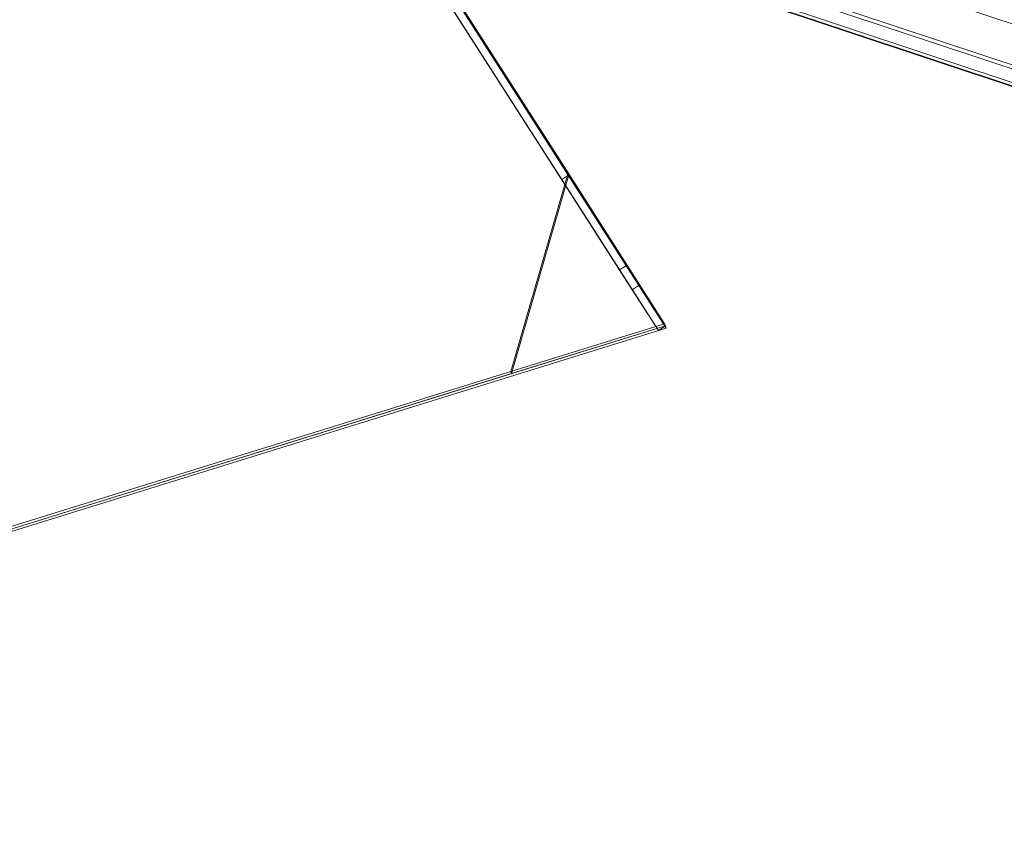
# Model space of a CAD drawing. Header units: millimetres. Extents: x -4395 to 65662, y -65530 to 6847.
# Tile 62 of 256: x -4038 to -3682, y -51074 to -50779. Entities that reach past the tile are written whole.
import ezdxf

# ---------------------------------------------------------------- set-up
doc = ezdxf.new("R2010")
doc.units = ezdxf.units.MM
doc.layers.add('R33_DET_lateral_C07', color=7, linetype='Continuous', lineweight=0)
doc.layers.add('R33_DET_lateral_fines-r33-C07-C02', color=7, linetype='Continuous', lineweight=0)

msp = doc.modelspace()

# ---------------------------------------------------------------- linework, layer by layer
at = {"layer": 'R33_DET_lateral_C07'}
for p, q in [((-4108.545, -50654.314), (2582.09, -52877.133)), ((2586.407, -52877.133), (-4104.228, -50654.314)), ((2580.252, -52882.836), (-4110.383, -50660.016)), ((-4109.692, -50660.016), (2580.943, -52882.836)), ((-4106.066, -50660.016), (2584.569, -52882.836)), ((2648.461, -52882.836), (-4042.174, -50660.016)), ((-3195.667, -50963.911), (-3951.241, -50712.888)), ((-3950.55, -50712.888), (-3194.977, -50963.911))]:
    msp.add_line(p, q, dxfattribs=at)
at = {"layer": 'R33_DET_lateral_fines-r33-C07-C02'}
for p, q in [((-3804.218, -50890.134), (-3918.611, -50711.459)), ((-3803.966, -50890.945), (-3918.36, -50712.27)), ((-3921.138, -50713.077), (-3806.744, -50891.752)), ((-3816.171, -50877.028), (-3917.998, -50717.981)), ((-3915.472, -50716.363), (-3813.644, -50875.41)), ((-3818.239, -50868.234), (-3913.605, -50719.278)), ((-3916.132, -50720.896), (-3820.765, -50869.852)), ((-3841.722, -50837.118), (-3905.558, -50737.412)), ((-3903.283, -50734.984), (-3839.447, -50834.69)), ((-3839.196, -50835.5), (-3903.031, -50735.795)), ((-3860.1, -50906.589), (-3839.447, -50834.69)), ((-3839.196, -50835.5), (-3859.848, -50907.4)), ((-3839.196, -50835.5), (-3841.722, -50837.118)), ((-3806.744, -50891.752), (-3841.722, -50837.118)), ((-3841.722, -50837.118), (-3816.171, -50877.028)), ((-3820.765, -50869.852), (-3841.722, -50837.118)), ((-3839.447, -50834.69), (-3804.469, -50889.323)), ((-3839.447, -50834.69), (-3839.196, -50835.5)), ((-3804.218, -50890.134), (-3839.196, -50835.5)), ((-3813.644, -50875.41), (-3839.196, -50835.5)), ((-3839.196, -50835.5), (-3818.239, -50868.234)), ((-3820.765, -50869.852), (-3818.239, -50868.234)), ((-3818.239, -50868.234), (-3813.644, -50875.41)), ((-3816.171, -50877.028), (-3820.765, -50869.852)), ((-3813.644, -50875.41), (-3816.171, -50877.028)), ((-3813.644, -50875.41), (-3804.218, -50890.134)), ((-3806.744, -50891.752), (-3816.171, -50877.028)), ((-3804.218, -50890.134), (-4138.488, -50993.882)), ((-4138.236, -50994.693), (-3803.966, -50890.945)), ((-3804.469, -50889.323), (-3860.1, -50906.589)), ((-3859.848, -50907.4), (-3804.218, -50890.134)), ((-3804.218, -50890.134), (-3806.744, -50891.752)), ((-3804.218, -50890.134), (-3804.469, -50889.323)), ((-3804.218, -50890.134), (-3803.966, -50890.945)), ((-3860.1, -50906.589), (-4138.74, -50993.071)), ((-4138.488, -50993.882), (-3859.848, -50907.4)), ((-3859.848, -50907.4), (-3860.1, -50906.589))]:
    msp.add_line(p, q, dxfattribs=at)

doc.saveas('drawing.dxf')
